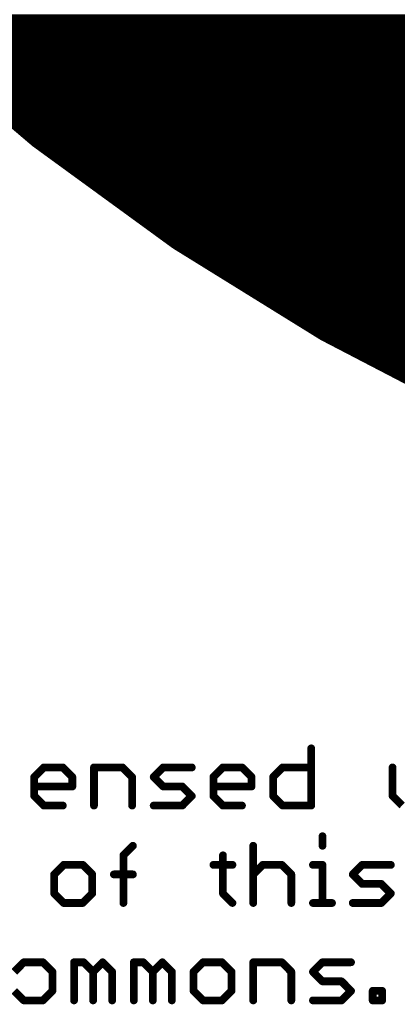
# Model space of a CAD drawing. Extents: x -13 to 79, y -40 to 78.
# Tile 10 of 96: x 4 to 11, y -20 to -1. Entities that reach past the tile are written whole.
import ezdxf

# ---------------------------------------------------------------- set-up
doc = ezdxf.new("R2010")
doc.units = 0
doc.layers.add('1', color=22, linetype='CONTINUOUS')
doc.layers.add('21', color=253, linetype='CONTINUOUS')

msp = doc.modelspace()

# ---------------------------------------------------------------- linework, layer by layer
at = {"layer": '1', "const_width": 0.1524}
for points in [[(9.4338, -14.8072), (9.4338, -15.9258)], [(4.0106, -15.3665), (4.197, -15.1801)], [(4.197, -15.1801), (4.5698, -15.1801)], [(4.5698, -15.1801), (4.7563, -15.3665)], [(5.1799, -15.9258), (5.1799, -15.1801)], [(5.1799, -15.1801), (5.7392, -15.1801)], [(5.7392, -15.1801), (5.9257, -15.3665)], [(6.3493, -15.3665), (6.5358, -15.1801)], [(6.5358, -15.1801), (7.095, -15.1801)], [(7.5187, -15.3665), (7.7052, -15.1801)], [(7.7052, -15.1801), (8.078, -15.1801)], [(8.078, -15.1801), (8.2644, -15.3665)], [(8.6881, -15.3665), (8.8746, -15.1801)], [(8.8746, -15.1801), (9.4338, -15.1801)], [(11.0269, -15.1801), (11.0269, -15.7394)], [(4.0106, -15.7394), (4.0106, -15.3665)], [(4.7563, -15.3665), (4.7563, -15.553)], [(5.9257, -15.3665), (5.9257, -15.9258)], [(6.5358, -15.553), (6.3493, -15.3665)], [(7.5187, -15.7394), (7.5187, -15.3665)], [(8.2644, -15.3665), (8.2644, -15.553)], [(8.6881, -15.7394), (8.6881, -15.3665)], [(4.7563, -15.553), (4.0106, -15.553)], [(6.9086, -15.553), (6.5358, -15.553)], [(7.095, -15.7394), (6.9086, -15.553)], [(8.2644, -15.553), (7.5187, -15.553)], [(4.197, -15.9258), (4.0106, -15.7394)], [(6.9086, -15.9258), (7.095, -15.7394)], [(7.7052, -15.9258), (7.5187, -15.7394)], [(8.8746, -15.9258), (8.6881, -15.7394)], [(11.0269, -15.7394), (11.2134, -15.9258)], [(4.5698, -15.9258), (4.197, -15.9258)], [(6.3493, -15.9258), (6.9086, -15.9258)], [(8.078, -15.9258), (7.7052, -15.9258)], [(9.4338, -15.9258), (8.8746, -15.9258)], [(9.6542, -16.5258), (9.6542, -16.7122)], [(5.7562, -16.8987), (5.9426, -16.7122)], [(8.2983, -16.7122), (8.2983, -17.8308)], [(5.7562, -17.8308), (5.7562, -16.8987)], [(7.7052, -16.8987), (7.7052, -17.6444)], [(4.5868, -17.0851), (4.4004, -17.2715)], [(4.9596, -17.0851), (4.5868, -17.0851)], [(5.1461, -17.2715), (4.9596, -17.0851)], [(7.5187, -17.0851), (7.8916, -17.0851)], [(8.2983, -17.2715), (8.4848, -17.0851)], [(8.4848, -17.0851), (8.8576, -17.0851)], [(8.8576, -17.0851), (9.044, -17.2715)], [(9.4677, -17.0851), (9.6542, -17.0851)], [(9.6542, -17.0851), (9.6542, -17.8308)], [(10.2473, -17.2715), (10.4338, -17.0851)], [(10.4338, -17.0851), (10.993, -17.0851)], [(4.4004, -17.2715), (4.4004, -17.6444)], [(5.1461, -17.6444), (5.1461, -17.2715)], [(5.5697, -17.2715), (5.9426, -17.2715)], [(9.044, -17.2715), (9.044, -17.8308)], [(10.4338, -17.458), (10.2473, -17.2715)], [(10.8066, -17.458), (10.4338, -17.458)], [(10.993, -17.6444), (10.8066, -17.458)], [(4.4004, -17.6444), (4.5868, -17.8308)], [(4.9596, -17.8308), (5.1461, -17.6444)], [(7.7052, -17.6444), (7.8916, -17.8308)], [(10.8066, -17.8308), (10.993, -17.6444)], [(4.5868, -17.8308), (4.9596, -17.8308)], [(9.4677, -17.8308), (9.8406, -17.8308)], [(10.2473, -17.8308), (10.8066, -17.8308)], [(3.8072, -18.9901), (3.6208, -19.1765)], [(4.18, -18.9901), (3.8072, -18.9901)], [(4.3665, -19.1765), (4.18, -18.9901)], [(4.7901, -19.7358), (4.7901, -18.9901)], [(4.7901, -18.9901), (4.9766, -18.9901)], [(4.9766, -18.9901), (5.163, -19.1765)], [(5.163, -19.1765), (5.3494, -18.9901)], [(5.3494, -18.9901), (5.5358, -19.1765)], [(5.9595, -19.7358), (5.9595, -18.9901)], [(5.9595, -18.9901), (6.146, -18.9901)], [(6.146, -18.9901), (6.3324, -19.1765)], [(6.3324, -19.1765), (6.5188, -18.9901)], [(6.5188, -18.9901), (6.7052, -19.1765)], [(7.3154, -18.9901), (7.1289, -19.1765)], [(7.6882, -18.9901), (7.3154, -18.9901)], [(7.8746, -19.1765), (7.6882, -18.9901)], [(8.2983, -19.7358), (8.2983, -18.9901)], [(8.2983, -18.9901), (8.8576, -18.9901)], [(8.8576, -18.9901), (9.044, -19.1765)], [(9.4677, -19.1765), (9.6542, -18.9901)], [(9.6542, -18.9901), (10.2134, -18.9901)], [(4.3665, -19.5494), (4.3665, -19.1765)], [(5.163, -19.1765), (5.163, -19.7358)], [(5.5358, -19.1765), (5.5358, -19.7358)], [(6.3324, -19.1765), (6.3324, -19.7358)], [(6.7052, -19.1765), (6.7052, -19.7358)], [(7.1289, -19.1765), (7.1289, -19.5494)], [(7.8746, -19.5494), (7.8746, -19.1765)], [(9.044, -19.1765), (9.044, -19.7358)], [(9.6542, -19.363), (9.4677, -19.1765)], [(10.027, -19.363), (9.6542, -19.363)], [(10.2134, -19.5494), (10.027, -19.363)], [(3.6208, -19.5494), (3.8072, -19.7358)], [(4.18, -19.7358), (4.3665, -19.5494)], [(7.1289, -19.5494), (7.3154, -19.7358)], [(7.6882, -19.7358), (7.8746, -19.5494)], [(10.027, -19.7358), (10.2134, -19.5494)], [(10.6371, -19.7358), (10.6371, -19.5494)], [(10.6371, -19.5494), (10.8236, -19.5494)], [(10.8236, -19.5494), (10.8236, -19.7358)], [(3.8072, -19.7358), (4.18, -19.7358)], [(7.3154, -19.7358), (7.6882, -19.7358)], [(9.4677, -19.7358), (10.027, -19.7358)], [(10.8236, -19.7358), (10.6371, -19.7358)]]:
    msp.add_lwpolyline(points, dxfattribs=at)
at = {"layer": '1', "const_width": 0.0762}
for points in [[(9.4719, -14.8072, 1), (9.3957, -14.8072)], [(4.197, -15.142, 1), (4.197, -15.2182)], [(4.2239, -15.207, 1), (4.17, -15.1532)], [(4.5968, -15.1532, 1), (4.5429, -15.207)], [(4.5698, -15.2182, 1), (4.5698, -15.142)], [(5.218, -15.1801, 1), (5.1418, -15.1801)], [(5.1799, -15.142, 1), (5.1799, -15.2182)], [(5.7662, -15.1532, 1), (5.7123, -15.207)], [(5.7392, -15.2182, 1), (5.7392, -15.142)], [(6.5358, -15.142, 1), (6.5358, -15.2182)], [(6.5627, -15.207, 1), (6.5088, -15.1532)], [(7.095, -15.2182, 1), (7.095, -15.142)], [(7.7052, -15.142, 1), (7.7052, -15.2182)], [(7.7321, -15.207, 1), (7.6782, -15.1532)], [(8.105, -15.1532, 1), (8.0511, -15.207)], [(8.078, -15.2182, 1), (8.078, -15.142)], [(8.8746, -15.142, 1), (8.8746, -15.2182)], [(8.9015, -15.207, 1), (8.8476, -15.1532)], [(9.4338, -15.2182, 1), (9.4338, -15.142)], [(11.065, -15.1801, 1), (10.9888, -15.1801)], [(3.9836, -15.3396, 1), (4.0375, -15.3935)], [(4.0487, -15.3665, 1), (3.9725, -15.3665)], [(4.7944, -15.3665, 1), (4.7182, -15.3665)], [(4.7293, -15.3935, 1), (4.7832, -15.3396)], [(5.9638, -15.3665, 1), (5.8876, -15.3665)], [(5.8987, -15.3935, 1), (5.9526, -15.3396)], [(6.3763, -15.3396, 1), (6.3224, -15.3935)], [(6.3224, -15.3396, 1), (6.3763, -15.3935)], [(7.5568, -15.3665, 1), (7.4806, -15.3665)], [(7.4918, -15.3396, 1), (7.5457, -15.3935)], [(8.3025, -15.3665, 1), (8.2263, -15.3665)], [(8.2375, -15.3935, 1), (8.2914, -15.3396)], [(8.7262, -15.3665, 1), (8.65, -15.3665)], [(8.6612, -15.3396, 1), (8.7151, -15.3935)], [(4.0106, -15.5149, 1), (4.0106, -15.5911)], [(4.7182, -15.553, 1), (4.7944, -15.553)], [(4.7563, -15.5911, 1), (4.7563, -15.5149)], [(6.5358, -15.5149, 1), (6.5358, -15.5911)], [(6.5088, -15.5799, 1), (6.5627, -15.526)], [(6.9356, -15.526, 1), (6.8817, -15.5799)], [(6.9086, -15.5911, 1), (6.9086, -15.5149)], [(7.5187, -15.5149, 1), (7.5187, -15.5911)], [(8.2263, -15.553, 1), (8.3025, -15.553)], [(8.2644, -15.5911, 1), (8.2644, -15.5149)], [(4.0375, -15.7124, 1), (3.9836, -15.7663)], [(3.9725, -15.7394, 1), (4.0487, -15.7394)], [(7.122, -15.7663, 1), (7.0681, -15.7124)], [(7.0681, -15.7663, 1), (7.122, -15.7124)], [(7.5457, -15.7124, 1), (7.4918, -15.7663)], [(7.4806, -15.7394, 1), (7.5568, -15.7394)], [(8.7151, -15.7124, 1), (8.6612, -15.7663)], [(8.65, -15.7394, 1), (8.7262, -15.7394)], [(11.0539, -15.7124, 1), (11, -15.7663)], [(10.9888, -15.7394, 1), (11.065, -15.7394)], [(4.197, -15.8877, 1), (4.197, -15.9639)], [(4.17, -15.9527, 1), (4.2239, -15.8989)], [(4.5698, -15.9639, 1), (4.5698, -15.8877)], [(5.1418, -15.9258, 1), (5.218, -15.9258)], [(5.8876, -15.9258, 1), (5.9638, -15.9258)], [(6.3493, -15.8877, 1), (6.3493, -15.9639)], [(6.8817, -15.8989, 1), (6.9356, -15.9527)], [(6.9086, -15.9639, 1), (6.9086, -15.8877)], [(7.7052, -15.8877, 1), (7.7052, -15.9639)], [(7.6782, -15.9527, 1), (7.7321, -15.8989)], [(8.078, -15.9639, 1), (8.078, -15.8877)], [(8.8746, -15.8877, 1), (8.8746, -15.9639)], [(8.8476, -15.9527, 1), (8.9015, -15.8989)], [(9.3957, -15.9258, 1), (9.4719, -15.9258)], [(9.4338, -15.9639, 1), (9.4338, -15.8877)], [(9.6923, -16.5258, 1), (9.6161, -16.5258)], [(5.9695, -16.7392, 1), (5.9157, -16.6853)], [(8.3364, -16.7122, 1), (8.2602, -16.7122)], [(9.6161, -16.7122, 1), (9.6923, -16.7122)], [(5.7292, -16.8717, 1), (5.7831, -16.9256)], [(5.7943, -16.8987, 1), (5.7181, -16.8987)], [(7.7433, -16.8987, 1), (7.6671, -16.8987)], [(4.5868, -17.047, 1), (4.5868, -17.1232)], [(4.6137, -17.112, 1), (4.5598, -17.0582)], [(4.9866, -17.0582, 1), (4.9327, -17.112)], [(4.9596, -17.1232, 1), (4.9596, -17.047)], [(7.5187, -17.047, 1), (7.5187, -17.1232)], [(7.8916, -17.1232, 1), (7.8916, -17.047)], [(8.4848, -17.047, 1), (8.4848, -17.1232)], [(8.5117, -17.112, 1), (8.4578, -17.0582)], [(8.8846, -17.0582, 1), (8.8307, -17.112)], [(8.8576, -17.1232, 1), (8.8576, -17.047)], [(9.4677, -17.047, 1), (9.4677, -17.1232)], [(9.6923, -17.0851, 1), (9.6161, -17.0851)], [(9.6542, -17.1232, 1), (9.6542, -17.047)], [(10.4338, -17.047, 1), (10.4338, -17.1232)], [(10.4607, -17.112, 1), (10.4068, -17.0582)], [(10.993, -17.1232, 1), (10.993, -17.047)], [(4.3734, -17.2446, 1), (4.4273, -17.2985)], [(4.4385, -17.2715, 1), (4.3623, -17.2715)], [(5.1842, -17.2715, 1), (5.108, -17.2715)], [(5.1191, -17.2985, 1), (5.173, -17.2446)], [(5.5697, -17.2334, 1), (5.5697, -17.3096)], [(5.9426, -17.3096, 1), (5.9426, -17.2334)], [(8.2714, -17.2446, 1), (8.3253, -17.2985)], [(9.0821, -17.2715, 1), (9.0059, -17.2715)], [(9.0171, -17.2985, 1), (9.071, -17.2446)], [(10.2743, -17.2446, 1), (10.2204, -17.2985)], [(10.2204, -17.2446, 1), (10.2743, -17.2985)], [(10.4338, -17.4199, 1), (10.4338, -17.4961)], [(10.4068, -17.4849, 1), (10.4607, -17.431)], [(10.8335, -17.431, 1), (10.7797, -17.4849)], [(10.8066, -17.4961, 1), (10.8066, -17.4199)], [(4.4273, -17.6174, 1), (4.3734, -17.6713)], [(4.3623, -17.6444, 1), (4.4385, -17.6444)], [(5.108, -17.6444, 1), (5.1842, -17.6444)], [(5.173, -17.6713, 1), (5.1191, -17.6174)], [(7.7321, -17.6174, 1), (7.6782, -17.6713)], [(7.6671, -17.6444, 1), (7.7433, -17.6444)], [(11.02, -17.6713, 1), (10.9661, -17.6174)], [(10.9661, -17.6713, 1), (11.02, -17.6174)], [(4.5868, -17.7927, 1), (4.5868, -17.8689)], [(4.5598, -17.8577, 1), (4.6137, -17.8039)], [(4.9327, -17.8039, 1), (4.9866, -17.8577)], [(4.9596, -17.8689, 1), (4.9596, -17.7927)], [(5.7181, -17.8308, 1), (5.7943, -17.8308)], [(7.8647, -17.8577, 1), (7.9185, -17.8039)], [(8.2602, -17.8308, 1), (8.3364, -17.8308)], [(9.0059, -17.8308, 1), (9.0821, -17.8308)], [(9.4677, -17.7927, 1), (9.4677, -17.8689)], [(9.6161, -17.8308, 1), (9.6923, -17.8308)], [(9.8406, -17.8689, 1), (9.8406, -17.7927)], [(10.2473, -17.7927, 1), (10.2473, -17.8689)], [(10.7797, -17.8039, 1), (10.8335, -17.8577)], [(10.8066, -17.8689, 1), (10.8066, -17.7927)], [(3.8072, -18.952, 1), (3.8072, -19.0282)], [(3.8341, -19.017, 1), (3.7802, -18.9632)], [(4.207, -18.9632, 1), (4.1531, -19.017)], [(4.18, -19.0282, 1), (4.18, -18.952)], [(4.8282, -18.9901, 1), (4.752, -18.9901)], [(4.7901, -18.952, 1), (4.7901, -19.0282)], [(5.0035, -18.9632, 1), (4.9496, -19.017)], [(4.9766, -19.0282, 1), (4.9766, -18.952)], [(5.3764, -18.9632, 1), (5.3225, -19.017)], [(5.3764, -19.017, 1), (5.3225, -18.9632)], [(5.9976, -18.9901, 1), (5.9214, -18.9901)], [(5.9595, -18.952, 1), (5.9595, -19.0282)], [(6.1729, -18.9632, 1), (6.119, -19.017)], [(6.146, -19.0282, 1), (6.146, -18.952)], [(6.5458, -18.9632, 1), (6.4919, -19.017)], [(6.5458, -19.017, 1), (6.4919, -18.9632)], [(7.3154, -18.952, 1), (7.3154, -19.0282)], [(7.3423, -19.017, 1), (7.2884, -18.9632)], [(7.7152, -18.9632, 1), (7.6613, -19.017)], [(7.6882, -19.0282, 1), (7.6882, -18.952)], [(8.3364, -18.9901, 1), (8.2602, -18.9901)], [(8.2983, -18.952, 1), (8.2983, -19.0282)], [(8.8846, -18.9632, 1), (8.8307, -19.017)], [(8.8576, -19.0282, 1), (8.8576, -18.952)], [(9.6542, -18.952, 1), (9.6542, -19.0282)], [(9.6811, -19.017, 1), (9.6272, -18.9632)], [(10.2134, -19.0282, 1), (10.2134, -18.952)], [(4.4046, -19.1765, 1), (4.3284, -19.1765)], [(4.3395, -19.2035, 1), (4.3934, -19.1496)], [(5.2011, -19.1765, 1), (5.1249, -19.1765)], [(5.1361, -19.1496, 1), (5.1899, -19.2035)], [(5.1361, -19.2035, 1), (5.1899, -19.1496)], [(5.5739, -19.1765, 1), (5.4977, -19.1765)], [(5.5089, -19.2035, 1), (5.5628, -19.1496)], [(6.3705, -19.1765, 1), (6.2943, -19.1765)], [(6.3055, -19.1496, 1), (6.3593, -19.2035)], [(6.3055, -19.2035, 1), (6.3593, -19.1496)], [(6.7433, -19.1765, 1), (6.6671, -19.1765)], [(6.6783, -19.2035, 1), (6.7322, -19.1496)], [(7.167, -19.1765, 1), (7.0908, -19.1765)], [(7.102, -19.1496, 1), (7.1559, -19.2035)], [(7.9127, -19.1765, 1), (7.8365, -19.1765)], [(7.8477, -19.2035, 1), (7.9016, -19.1496)], [(9.0821, -19.1765, 1), (9.0059, -19.1765)], [(9.0171, -19.2035, 1), (9.071, -19.1496)], [(9.4947, -19.1496, 1), (9.4408, -19.2035)], [(9.4408, -19.1496, 1), (9.4947, -19.2035)], [(9.6542, -19.3249, 1), (9.6542, -19.4011)], [(9.6272, -19.3899, 1), (9.6811, -19.336)], [(10.0539, -19.336, 1), (10.0001, -19.3899)], [(10.027, -19.4011, 1), (10.027, -19.3249)], [(4.3284, -19.5494, 1), (4.4046, -19.5494)], [(4.3934, -19.5763, 1), (4.3395, -19.5224)], [(7.1559, -19.5224, 1), (7.102, -19.5763)], [(7.0908, -19.5494, 1), (7.167, -19.5494)], [(7.8365, -19.5494, 1), (7.9127, -19.5494)], [(7.9016, -19.5763, 1), (7.8477, -19.5224)], [(10.2404, -19.5763, 1), (10.1865, -19.5224)], [(10.1865, -19.5763, 1), (10.2404, -19.5224)], [(10.6752, -19.5494, 1), (10.599, -19.5494)], [(10.6371, -19.5113, 1), (10.6371, -19.5875)], [(10.8617, -19.5494, 1), (10.7855, -19.5494)], [(10.8236, -19.5875, 1), (10.8236, -19.5113)], [(3.8072, -19.6977, 1), (3.8072, -19.7739)], [(3.7802, -19.7627, 1), (3.8341, -19.7089)], [(4.1531, -19.7089, 1), (4.207, -19.7627)], [(4.18, -19.7739, 1), (4.18, -19.6977)], [(4.752, -19.7358, 1), (4.8282, -19.7358)], [(5.1249, -19.7358, 1), (5.2011, -19.7358)], [(5.4977, -19.7358, 1), (5.5739, -19.7358)], [(5.9214, -19.7358, 1), (5.9976, -19.7358)], [(6.2943, -19.7358, 1), (6.3705, -19.7358)], [(6.6671, -19.7358, 1), (6.7433, -19.7358)], [(7.3154, -19.6977, 1), (7.3154, -19.7739)], [(7.2884, -19.7627, 1), (7.3423, -19.7089)], [(7.6613, -19.7089, 1), (7.7152, -19.7627)], [(7.6882, -19.7739, 1), (7.6882, -19.6977)], [(8.2602, -19.7358, 1), (8.3364, -19.7358)], [(9.0059, -19.7358, 1), (9.0821, -19.7358)], [(9.4677, -19.6977, 1), (9.4677, -19.7739)], [(10.0001, -19.7089, 1), (10.0539, -19.7627)], [(10.027, -19.7739, 1), (10.027, -19.6977)], [(10.6371, -19.6977, 1), (10.6371, -19.7739)], [(10.599, -19.7358, 1), (10.6752, -19.7358)], [(10.7855, -19.7358, 1), (10.8617, -19.7358)], [(10.8236, -19.7739, 1), (10.8236, -19.6977)]]:
    msp.add_lwpolyline(points, format="xyb", dxfattribs=at)
at = {"layer": '21', "const_width": 0.1016}
for points in [[(1.1268, -0.508), (17.3476, -0.508)], [(1.2298, -0.6096), (17.568, -0.6096)], [(1.3329, -0.7112), (17.7884, -0.7112)], [(4.0077, -2.9926), (1.4187, -0.7958)], [(1.4387, -0.8128), (18.0088, -0.8128)], [(1.5584, -0.9144), (18.2292, -0.9144)], [(1.6782, -1.016), (18.4496, -1.016)], [(1.7979, -1.1176), (18.7039, -1.1176)], [(1.9177, -1.2192), (18.9793, -1.2192)], [(2.0374, -1.3208), (19.2547, -1.3208)], [(2.1572, -1.4224), (19.5301, -1.4224)], [(2.2769, -1.524), (19.8055, -1.524)], [(2.3966, -1.6256), (20.0809, -1.6256)], [(2.5164, -1.7272), (20.3563, -1.7272)], [(2.6361, -1.8288), (20.6317, -1.8288)], [(2.7559, -1.9304), (20.9071, -1.9304)], [(2.8756, -2.032), (21.1825, -2.032)], [(2.9954, -2.1336), (21.5374, -2.1336)], [(3.1151, -2.2352), (21.8976, -2.2352)], [(3.2349, -2.3368), (22.2579, -2.3368)], [(3.3546, -2.4384), (22.6181, -2.4384)], [(3.4744, -2.54), (22.9784, -2.54)], [(3.5941, -2.6416), (23.3386, -2.6416)], [(3.7138, -2.7432), (23.6988, -2.7432)], [(3.8336, -2.8448), (24.1108, -2.8448)], [(3.9533, -2.9464), (24.6215, -2.9464)], [(6.7537, -4.9897), (4.0077, -2.9926)], [(4.084, -3.048), (25.1323, -3.048)], [(4.2237, -3.1496), (25.6431, -3.1496)], [(4.3634, -3.2512), (26.1539, -3.2512)], [(4.5031, -3.3528), (26.6646, -3.3528)], [(4.6428, -3.4544), (27.4834, -3.4544)], [(4.7824, -3.556), (28.3419, -3.556)], [(4.9221, -3.6576), (29.2003, -3.6576)], [(5.0618, -3.7592), (31.0921, -3.7592)], [(5.2015, -3.8608), (32.385, -3.8608)], [(5.3412, -3.9624), (32.385, -3.9624)], [(5.4809, -4.064), (32.385, -4.064)], [(5.6206, -4.1656), (32.385, -4.1656)], [(5.7603, -4.2672), (32.385, -4.2672)], [(5.9, -4.3688), (32.385, -4.3688)], [(6.0397, -4.4704), (32.385, -4.4704)], [(6.1794, -4.572), (32.385, -4.572)], [(6.3191, -4.6736), (32.385, -4.6736)], [(6.4588, -4.7752), (32.385, -4.7752)], [(6.5985, -4.8768), (32.385, -4.8768)], [(6.7382, -4.9784), (32.385, -4.9784)], [(9.6412, -6.776), (6.7537, -4.9897)], [(6.8997, -5.08), (32.385, -5.08)], [(7.064, -5.1816), (32.385, -5.1816)], [(7.2282, -5.2832), (32.385, -5.2832)], [(7.3924, -5.3848), (32.385, -5.3848)], [(7.5567, -5.4864), (32.385, -5.4864)], [(7.7209, -5.588), (32.385, -5.588)], [(7.8851, -5.6896), (32.385, -5.6896)], [(8.0494, -5.7912), (32.385, -5.7912)], [(8.2136, -5.8928), (32.385, -5.8928)], [(8.3778, -5.9944), (32.385, -5.9944)], [(8.5421, -6.096), (32.385, -6.096)], [(8.7063, -6.1976), (32.385, -6.1976)], [(8.8705, -6.2992), (32.385, -6.2992)], [(9.0348, -6.4008), (32.385, -6.4008)], [(9.199, -6.5024), (32.385, -6.5024)], [(9.3632, -6.604), (32.385, -6.604)], [(9.5275, -6.7056), (32.385, -6.7056)], [(12.6542, -8.3415), (9.6412, -6.776)], [(9.7013, -6.8072), (32.385, -6.8072)], [(9.8969, -6.9088), (32.385, -6.9088)], [(10.0924, -7.0104), (32.385, -7.0104)], [(10.2879, -7.112), (32.385, -7.112)], [(10.4835, -7.2136), (32.385, -7.2136)], [(10.679, -7.3152), (32.385, -7.3152)], [(10.8745, -7.4168), (32.385, -7.4168)], [(11.0701, -7.5184), (32.385, -7.5184)]]:
    msp.add_lwpolyline(points, dxfattribs=at)
at = {"layer": '21', "const_width": 0.0508}
for points in [[(3.7138, -2.7178, 1), (3.7138, -2.7686)], [(3.8336, -2.8194, 1), (3.8336, -2.8702)], [(3.9533, -2.921, 1), (3.9533, -2.9718)], [(4.0227, -2.972, 1), (3.9928, -3.0131)], [(3.9913, -3.0119, 1), (4.0242, -2.9732)], [(4.084, -3.0226, 1), (4.084, -3.0734)], [(4.2237, -3.1242, 1), (4.2237, -3.175)], [(4.3634, -3.2258, 1), (4.3634, -3.2766)], [(4.5031, -3.3274, 1), (4.5031, -3.3782)], [(4.6428, -3.429, 1), (4.6428, -3.4798)], [(4.7824, -3.5306, 1), (4.7824, -3.5814)], [(4.9221, -3.6322, 1), (4.9221, -3.683)], [(5.0618, -3.7338, 1), (5.0618, -3.7846)], [(5.2015, -3.8354, 1), (5.2015, -3.8862)], [(5.3412, -3.937, 1), (5.3412, -3.9878)], [(5.4809, -4.0386, 1), (5.4809, -4.0894)], [(5.6206, -4.1402, 1), (5.6206, -4.191)], [(5.7603, -4.2418, 1), (5.7603, -4.2926)], [(5.9, -4.3434, 1), (5.9, -4.3942)], [(6.0397, -4.445, 1), (6.0397, -4.4958)], [(6.1794, -4.5466, 1), (6.1794, -4.5974)], [(6.3191, -4.6482, 1), (6.3191, -4.699)], [(6.4588, -4.7498, 1), (6.4588, -4.8006)], [(6.5985, -4.8514, 1), (6.5985, -4.9022)], [(6.7382, -4.953, 1), (6.7382, -5.0038)], [(6.7671, -4.9681, 1), (6.7403, -5.0113)], [(6.7388, -5.0102, 1), (6.7686, -4.9691)], [(6.8997, -5.0546, 1), (6.8997, -5.1054)], [(7.064, -5.1562, 1), (7.064, -5.207)], [(7.2282, -5.2578, 1), (7.2282, -5.3086)], [(7.3924, -5.3594, 1), (7.3924, -5.4102)], [(7.5567, -5.461, 1), (7.5567, -5.5118)], [(7.7209, -5.5626, 1), (7.7209, -5.6134)], [(7.8851, -5.6642, 1), (7.8851, -5.715)], [(8.0494, -5.7658, 1), (8.0494, -5.8166)], [(8.2136, -5.8674, 1), (8.2136, -5.9182)], [(8.3778, -5.969, 1), (8.3778, -6.0198)], [(8.5421, -6.0706, 1), (8.5421, -6.1214)], [(8.7063, -6.1722, 1), (8.7063, -6.223)], [(8.8705, -6.2738, 1), (8.8705, -6.3246)], [(9.0348, -6.3754, 1), (9.0348, -6.4262)], [(9.199, -6.477, 1), (9.199, -6.5278)], [(9.3632, -6.5786, 1), (9.3632, -6.6294)], [(9.5275, -6.6802, 1), (9.5275, -6.731)], [(9.6529, -6.7534, 1), (9.6295, -6.7985)], [(9.6278, -6.7976, 1), (9.6546, -6.7544)], [(9.7013, -6.7818, 1), (9.7013, -6.8326)], [(9.8969, -6.8834, 1), (9.8969, -6.9342)], [(10.0924, -6.985, 1), (10.0924, -7.0358)], [(10.2879, -7.0866, 1), (10.2879, -7.1374)], [(10.4835, -7.1882, 1), (10.4835, -7.239)], [(10.679, -7.2898, 1), (10.679, -7.3406)], [(10.8745, -7.3914, 1), (10.8745, -7.4422)], [(11.0701, -7.493, 1), (11.0701, -7.5438)]]:
    msp.add_lwpolyline(points, format="xyb", dxfattribs=at)

doc.saveas('drawing.dxf')
